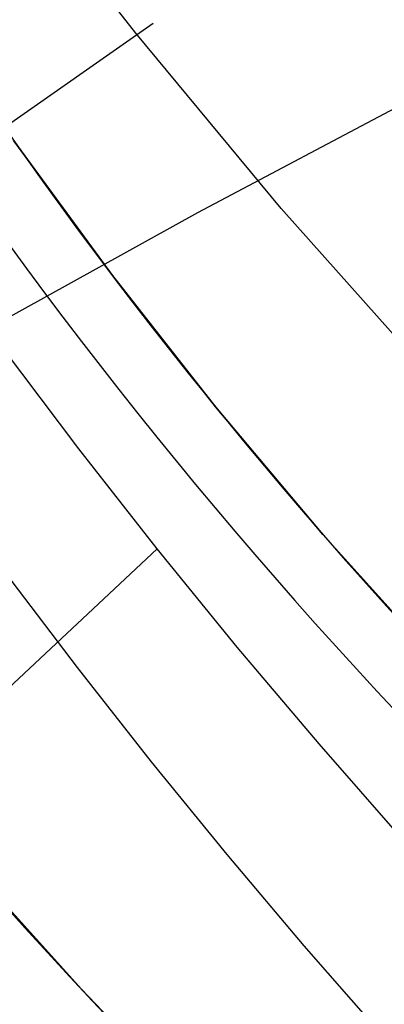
# Model space of a CAD drawing. Extents: x 35624 to 36541, y 4015 to 4839.
# Tile 19 of 150: x 35839 to 35851, y 4140 to 4170. Entities that reach past the tile are written whole.
import ezdxf

# ---------------------------------------------------------------- set-up
doc = ezdxf.new("R2010")
doc.units = 0
for name, color, linetype in [('FUSTO_INTERNO', 200, 'CONTINUOUS'), ('GAMBE', 96, 'CONTINUOUS'), ('IGES_LEVEL_1', 4, 'CONTINUOUS')]:
    doc.layers.add(name, color=color, linetype=linetype)

msp = doc.modelspace()

# ---------------------------------------------------------------- linework, layer by layer
at = {"layer": 'FUSTO_INTERNO'}
for p, q in [((35829.843, 4160.582, -154.656), (35843.543, 4170.178, -154.656)), ((35842.28, 4162.356, -193.153), (35839.224, 4166.532, -193.153)), ((35839.224, 4166.532, -168.153), (35842.28, 4162.356, -168.153)), ((35842.28, 4162.356, -180.653), (35839.224, 4166.532, -180.653)), ((35845.476, 4158.288, -193.153), (35842.28, 4162.356, -193.153)), ((35842.28, 4162.356, -168.153), (35845.476, 4158.288, -168.153)), ((35845.476, 4158.288, -180.653), (35842.28, 4162.356, -180.653)), ((35848.81, 4154.33, -193.153), (35845.476, 4158.288, -193.153)), ((35845.476, 4158.288, -168.153), (35848.81, 4154.33, -168.153)), ((35848.81, 4154.33, -180.653), (35845.476, 4158.288, -180.653)), ((35852.276, 4150.489, -193.153), (35848.81, 4154.33, -193.153)), ((35848.81, 4154.33, -168.153), (35852.276, 4150.489, -168.153)), ((35852.276, 4150.489, -180.653), (35848.81, 4154.33, -180.653)), ((35841.314, 4140.251, -193.153), (35837.504, 4144.472, -193.153)), ((35841.314, 4140.251, -168.153), (35837.504, 4144.472, -168.153)), ((35837.504, 4144.472, -180.653), (35841.314, 4140.251, -180.653)), ((35845.265, 4136.162, -193.153), (35841.314, 4140.251, -193.153)), ((35845.265, 4136.162, -168.153), (35841.314, 4140.251, -168.153)), ((35841.314, 4140.251, -180.653), (35845.265, 4136.162, -180.653))]:
    msp.add_line(p, q, dxfattribs=at)
for centre, radius, end in [((35963.018, 4253.916, -193.153), 166.529, 225.00033), ((35963.02, 4253.916, -160.156), 153.53, 225.00014), ((35963.02, 4253.916, -185.156), 153.53, 270.00001), ((35963.018, 4253.916, -193.153), 151.529, 225.00036)]:
    msp.add_arc(centre, radius, 180, end, dxfattribs=at)
at = {"layer": 'GAMBE'}
for p, q in [((35843.004, 4169.861, -380.007), (35838.692, 4175.434, -380.007)), ((35847.512, 4164.433, -380.007), (35843.004, 4169.861, -380.007)), ((35852.211, 4159.159, -380.007), (35847.512, 4164.433, -380.007))]:
    msp.add_line(p, q, dxfattribs=at)
at = {"layer": 'GAMBE', "extrusion": (0.750222, -0.661186, -2.08941e-07)}
msp.add_circle((26809.185, -380.006, 24168.326), 15.002, dxfattribs=at)
at = {"layer": 'IGES_LEVEL_1'}
for p, q in [((35844.93, 4164.307, -99.74), (35851.534, 4167.803, -96.565)), ((35838.434, 4160.717, -103), (35844.93, 4164.307, -99.74)), ((35841.242, 4156.985, -103), (35838.871, 4160.124, -103)), ((35843.671, 4153.89, -103), (35841.242, 4156.985, -103)), ((35838.593, 4149.141, -106.253), (35843.671, 4153.89, -103)), ((35846.155, 4150.84, -103), (35843.671, 4153.89, -103)), ((35838.936, 4153.174, -319.731), (35841.185, 4150.208, -319.731)), ((35848.691, 4147.841, -103), (35846.155, 4150.84, -103)), ((35841.185, 4150.208, -319.731), (35843.482, 4147.288, -319.731)), ((35851.28, 4144.891, -103), (35848.691, 4147.841, -103)), ((35843.482, 4147.288, -319.731), (35845.829, 4144.413, -319.731)), ((35845.829, 4144.413, -319.731), (35848.223, 4141.584, -319.731)), ((35848.223, 4141.584, -319.731), (35850.665, 4138.801, -319.731))]:
    msp.add_line(p, q, dxfattribs=at)
at = {"layer": 'IGES_LEVEL_1', "extrusion": (-3.24248e-08, 4.02708e-16, 1)}
msp.add_arc((36020.496, 4312.186, -319.732), 200, 180, 270, dxfattribs=at)
msp.add_arc((36020.496, 4312.186, -319.732), 200, 180, 270, dxfattribs=at)
at = {"layer": 'IGES_LEVEL_1', "extrusion": (-3.24248e-08, 1.98964e-15, 1)}
msp.add_arc((36020.496, 4312.186, -139.732), 184.252, 180, 270, dxfattribs=at)
msp.add_arc((36020.496, 4312.186, -139.732), 184.252, 180, 270, dxfattribs=at)

doc.saveas('drawing.dxf')
